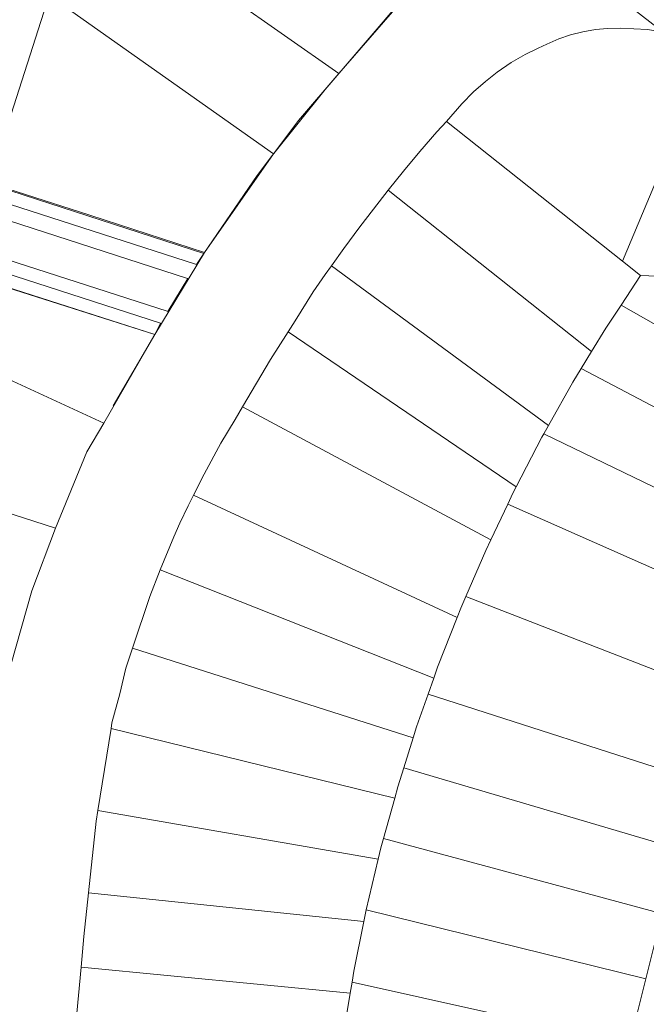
# Model space of a CAD drawing. Header units: millimetres. Extents: x 162876 to 168130, y 402614 to 405602.
# Tile 120 of 256: x 165593 to 165681, y 403612 to 403750. Entities that reach past the tile are written whole.
import ezdxf

# ---------------------------------------------------------------- set-up
doc = ezdxf.new("R2010")
doc.units = ezdxf.units.MM
for name, color, linetype, lineweight in [('X-CA190022.004-UO-BGT_Ondergrond$0$GE_314_WGDRijbaanLokaleweg_Vlak_GEM', 253, 'Continuous', 9), ('X-CA190022.004-UO-BGT_Ondergrond$0$GE_317_WGDVoetpad_Vlak_GEM', 253, 'Continuous', 9), ('X-CA190022.004-UO-BGT_Ondergrond$0$GE_401_OTDErf_Vlak_GEM', 253, 'Continuous', 9), ('X-CA190022.004-UO-KAD_Percelen$0$B-WE-KG-GRENS_PERCEEL-GV', 150, 'Continuous', 9)]:
    doc.layers.add(name, color=color, linetype=linetype, lineweight=lineweight)

msp = doc.modelspace()

# ---------------------------------------------------------------- linework, layer by layer
at = {"layer": 'X-CA190022.004-UO-BGT_Ondergrond$0$GE_314_WGDRijbaanLokaleweg_Vlak_GEM', "flags": 128}
msp.add_lwpolyline([(165558.465, 403732.758), (165569.917, 403729.052), (165576.242, 403727.021), (165616.413, 403714.059), (165616.446, 403714.048), (165616.479, 403714.037), (165613.666, 403709.408), (165613.538, 403709.446), (165589.585, 403717.185), (165585.832, 403718.403), (165575.37, 403721.78), (165564.708, 403725.203), (165554.608, 403728.461), (165546.824, 403730.963), (165536.643, 403734.275), (165527.982, 403737.067), (165505.063, 403744.479)], dxfattribs=at)
at = {"layer": 'X-CA190022.004-UO-BGT_Ondergrond$0$GE_317_WGDVoetpad_Vlak_GEM', "flags": 128}
for points in [[(165513.858, 403751.578), (165618.71, 403717.57), (165617.692, 403715.99), (165576.923, 403729.134), (165570.607, 403731.17), (165559.151, 403734.858), (165555.132, 403736.176), (165544.095, 403739.721), (165536.878, 403742.069), (165526.406, 403745.445), (165518.922, 403747.852), (165499.586, 403754.119), (165497.902, 403753.954), (165497.45, 403756.9), (165513.858, 403751.578)], [(165536.092, 403732.506), (165546.243, 403729.225), (165554.025, 403726.707), (165564.144, 403723.441), (165574.785, 403720.012), (165585.25, 403716.602), (165589.019, 403715.397), (165612.601, 403707.78), (165611.82, 403706.2), (165588.475, 403713.661), (165588.421, 403713.522), (165575.535, 403717.692), (165575.51, 403717.631), (165568.37, 403720.015), (165499.362, 403742.219), (165497.139, 403740.435), (165500.752, 403713.009), (165501.1, 403713.044), (165515.716, 403601.922)]]:
    msp.add_lwpolyline(points, dxfattribs=at)
at = {"layer": 'X-CA190022.004-UO-BGT_Ondergrond$0$GE_401_OTDErf_Vlak_GEM', "flags": 128}
for points in [[(165652.238, 403759.853), (165635.735, 403740.577), (165628.33, 403731.34), (165626.164, 403728.483), (165618.71, 403717.57), (165513.858, 403751.578)], [(165587.921, 403640.091), (165586.643, 403629.311), (165582.83, 403585.64), (165538.271, 403585.962), (165517.86, 403586.11), (165517.633, 403586.112), (165515.576, 403601.9), (165515.716, 403601.922), (165501.1, 403713.044), (165500.752, 403713.009), (165497.139, 403740.435), (165499.362, 403742.219), (165568.37, 403720.015), (165575.51, 403717.631), (165575.535, 403717.692), (165588.421, 403713.522), (165588.475, 403713.661), (165611.82, 403706.2), (165605.99, 403696.19)]]:
    msp.add_lwpolyline(points, dxfattribs=at)
at = {"layer": 'X-CA190022.004-UO-KAD_Percelen$0$B-WE-KG-GRENS_PERCEEL-GV', "flags": 128}
for points in [[(165624.171, 403770.428), (165623.456, 403769.547), (165615.144, 403759.302), (165614.778, 403758.851), (165637.634, 403742.803), (165661.132, 403769.876), (165651.045, 403788.019), (165626.367, 403771.84), (165624.634, 403770.726)], [(165585.605, 403763.64), (165583.673, 403761.464), (165574.402, 403732.035), (165588.559, 403727.473), (165597.031, 403753.768), (165601.641, 403768.075), (165594.178, 403773.291), (165587.293, 403765.569)], [(165601.641, 403768.075), (165597.031, 403753.768), (165628.479, 403731.525), (165631.963, 403736.183), (165637.634, 403742.803), (165614.778, 403758.851), (165603.378, 403766.856)], [(165549.815, 403726.102), (165559.019, 403723.148), (165567.77, 403720.338), (165583.063, 403715.431), (165584.913, 403714.837), (165592.167, 403712.46), (165611.82, 403706.2), (165618.794, 403717.691), (165602.696, 403722.916), (165588.559, 403727.473), (165574.402, 403732.035), (165567.579, 403734.234), (165558.926, 403737.062), (165550.1, 403739.947), (165541.033, 403742.91), (165532.122, 403745.822), (165522.699, 403748.901), (165497.667, 403757.082), (165497.474, 403741.197), (165499.244, 403742.085), (165531.706, 403731.915), (165536.581, 403730.362), (165540.834, 403728.985)], [(165618.794, 403717.691), (165628.479, 403731.525), (165597.031, 403753.768), (165588.559, 403727.473), (165602.696, 403722.916)], [(165652.71, 403736.081), (165677.435, 403716.459), (165689.6, 403745.576), (165684.79, 403747.89), (165683.11, 403748.58), (165680.9, 403748.96), (165677.11, 403749.18), (165675.302, 403749.131), (165673.62, 403748.959), (165671.837, 403748.64), (165670.14, 403748.2), (165668.504, 403747.642), (165666.822, 403746.921), (165665.6, 403746.37), (165663.783, 403745.468), (165661.814, 403744.323), (165659.852, 403742.99), (165658.181, 403741.679), (165656.541, 403740.209), (165654.902, 403738.522)], [(165677.435, 403716.459), (165679.952, 403714.461), (165689.435, 403714.079), (165700.5, 403740.564), (165695.35, 403742.81), (165689.6, 403745.576)], [(165644.568, 403726.418), (165673.05, 403703.814), (165675.076, 403707.062), (165677.212, 403710.304), (165679.952, 403714.461), (165677.435, 403716.459), (165652.71, 403736.081), (165651.39, 403734.61), (165649.003, 403731.835), (165646.721, 403729.1)], [(165636.583, 403715.834), (165667.031, 403693.407), (165670.461, 403699.498), (165671.623, 403701.403), (165673.05, 403703.814), (165644.568, 403726.418), (165643.281, 403724.815), (165640.58, 403721.304), (165638.317, 403718.256)], [(165630.514, 403706.559), (165662.512, 403684.827), (165666.113, 403691.778), (165666.391, 403692.271), (165667.031, 403693.407), (165636.583, 403715.834), (165635.703, 403714.604), (165634.05, 403712.16), (165631.495, 403708.113)], [(165584.913, 403714.837), (165582.19, 403706.55), (165580.395, 403700.901), (165583.576, 403699.863), (165584.566, 403703.019), (165604.691, 403693.768), (165611.82, 403706.2), (165592.167, 403712.46)], [(165689.435, 403714.079), (165679.952, 403714.461), (165677.212, 403710.304), (165710.08, 403691.62), (165713.504, 403697.533), (165713.849, 403698.15), (165715.118, 403700.42), (165700.253, 403708.87), (165699.1, 403709.526)], [(165671.623, 403701.403), (165705.643, 403683.509), (165708.965, 403689.696), (165710.08, 403691.62), (165677.212, 403710.304), (165675.076, 403707.062), (165673.05, 403703.814)], [(165624.122, 403696.035), (165658.935, 403677.374), (165661.318, 403682.395), (165662.037, 403683.91), (165662.512, 403684.827), (165630.514, 403706.559), (165628.06, 403702.67)], [(165575.673, 403686.183), (165597.893, 403679.022), (165602.298, 403689.725), (165604.691, 403693.768), (165584.566, 403703.019), (165583.576, 403699.863), (165580.395, 403700.901)], [(165671.623, 403701.403), (165670.461, 403699.498), (165667.031, 403693.407), (165666.391, 403692.271), (165701.474, 403675.258), (165704.681, 403681.718), (165705.643, 403683.509)], [(165617.24, 403683.632), (165654.209, 403666.471), (165654.719, 403667.773), (165655.432, 403669.42), (165658.237, 403675.905), (165658.935, 403677.374), (165624.122, 403696.035), (165623.08, 403694.28), (165621.099, 403690.92), (165618.736, 403686.607)], [(165591.678, 403659.99), (165594.559, 403670.234), (165597.893, 403679.022), (165575.673, 403686.183), (165573.91, 403686.751), (165558.419, 403691.743), (165551.192, 403694.072), (165550.783, 403682.308), (165550.687, 403679.542), (165550.389, 403670.423)], [(165666.391, 403692.271), (165666.113, 403691.778), (165662.512, 403684.827), (165662.037, 403683.91), (165661.318, 403682.395), (165697.369, 403666.422), (165700.654, 403673.606), (165701.474, 403675.258)], [(165612.568, 403673.195), (165650.942, 403657.975), (165651.487, 403659.523), (165654.209, 403666.471), (165617.24, 403683.632), (165616.493, 403682.147), (165615.357, 403679.725), (165614.486, 403677.781)], [(165661.318, 403682.395), (165658.935, 403677.374), (165658.237, 403675.905), (165655.432, 403669.42), (165692.617, 403654.996), (165693.389, 403657.017), (165696.888, 403665.37), (165697.369, 403666.422)], [(165608.703, 403662.18), (165648.062, 403649.625), (165648.545, 403651.165), (165650.159, 403655.749), (165650.942, 403657.975), (165612.568, 403673.195), (165611.132, 403669.425)], [(165692.617, 403654.996), (165655.432, 403669.42), (165654.719, 403667.773), (165654.209, 403666.471), (165651.487, 403659.523), (165650.942, 403657.975), (165650.159, 403655.749), (165688.519, 403643.406), (165690.159, 403648.557)], [(165605.691, 403650.91), (165645.469, 403641.164), (165645.895, 403642.71), (165646.74, 403645.405), (165648.062, 403649.625), (165608.703, 403662.18), (165607.772, 403659.401), (165606.922, 403655.777), (165605.82, 403651.71)], [(165688.519, 403643.406), (165650.159, 403655.749), (165648.545, 403651.165), (165648.062, 403649.625), (165646.74, 403645.405), (165685.567, 403633.93), (165686.067, 403635.699)], [(165603.843, 403639.407), (165643.165, 403632.58), (165643.542, 403634.167), (165643.908, 403635.495), (165645.469, 403641.164), (165605.691, 403650.91)], [(165646.74, 403645.405), (165645.895, 403642.71), (165645.469, 403641.164), (165643.908, 403635.495), (165683.013, 403624.895), (165685.567, 403633.93)], [(165602.534, 403627.88), (165641.145, 403623.842), (165641.471, 403625.458), (165643.165, 403632.58), (165603.843, 403639.407), (165603.607, 403637.936)], [(165643.908, 403635.495), (165643.542, 403634.167), (165643.165, 403632.58), (165641.471, 403625.458), (165680.678, 403615.781), (165682.396, 403622.715), (165683.013, 403624.895)], [(165641.145, 403623.842), (165602.534, 403627.88), (165601.879, 403621.737), (165601.486, 403617.448), (165639.23, 403613.799), (165639.486, 403615.345), (165639.737, 403616.862)], [(165641.471, 403625.458), (165641.145, 403623.842), (165639.737, 403616.862), (165639.486, 403615.345), (165678.515, 403606.645), (165679.15, 403609.618), (165680.678, 403615.781)], [(165601.486, 403617.448), (165600.531, 403607.007), (165637.716, 403603.705), (165637.902, 403605.141), (165638.289, 403608.12), (165639.23, 403613.799)], [(165639.486, 403615.345), (165639.23, 403613.799), (165638.289, 403608.12), (165637.902, 403605.141), (165676.55, 403597.443), (165678.515, 403606.645)]]:
    msp.add_lwpolyline(points, close=True, dxfattribs=at)
for points in [[(165683.11, 403748.58), (165667.378, 403760.859), (165661.132, 403769.876), (165637.634, 403742.803), (165631.963, 403736.183), (165628.479, 403731.525), (165618.794, 403717.691), (165611.82, 403706.2), (165604.691, 403693.768), (165602.298, 403689.725), (165597.893, 403679.022), (165594.559, 403670.234), (165591.678, 403659.99), (165588.938, 403647.083), (165587.342, 403635.203), (165585.298, 403614.325), (165585.165, 403612.452), (165582.83, 403585.64)], [(165600.531, 403607.007), (165601.486, 403617.448), (165601.879, 403621.737), (165602.534, 403627.88), (165603.607, 403637.936), (165603.843, 403639.407), (165605.691, 403650.91), (165605.82, 403651.71), (165606.922, 403655.777), (165607.772, 403659.401), (165608.703, 403662.18), (165611.132, 403669.425), (165612.568, 403673.195), (165614.486, 403677.781), (165615.357, 403679.725), (165616.493, 403682.147), (165617.24, 403683.632), (165618.736, 403686.607), (165621.099, 403690.92), (165623.08, 403694.28), (165624.122, 403696.035), (165628.06, 403702.67), (165630.514, 403706.559), (165631.495, 403708.113), (165634.05, 403712.16), (165635.703, 403714.604), (165636.583, 403715.834), (165638.317, 403718.256), (165640.58, 403721.304), (165643.281, 403724.815), (165644.568, 403726.418), (165646.721, 403729.1), (165649.003, 403731.835), (165651.39, 403734.61), (165652.71, 403736.081), (165654.902, 403738.522), (165656.541, 403740.209), (165658.181, 403741.679), (165659.852, 403742.99), (165661.814, 403744.323), (165663.783, 403745.468), (165665.6, 403746.37), (165666.822, 403746.921), (165668.504, 403747.642), (165670.14, 403748.2), (165671.837, 403748.64), (165673.62, 403748.959), (165675.302, 403749.131), (165677.11, 403749.18), (165680.9, 403748.96)], [(165682.396, 403622.715), (165680.678, 403615.781), (165679.15, 403609.618)]]:
    msp.add_lwpolyline(points, dxfattribs=at)

doc.saveas('drawing.dxf')
